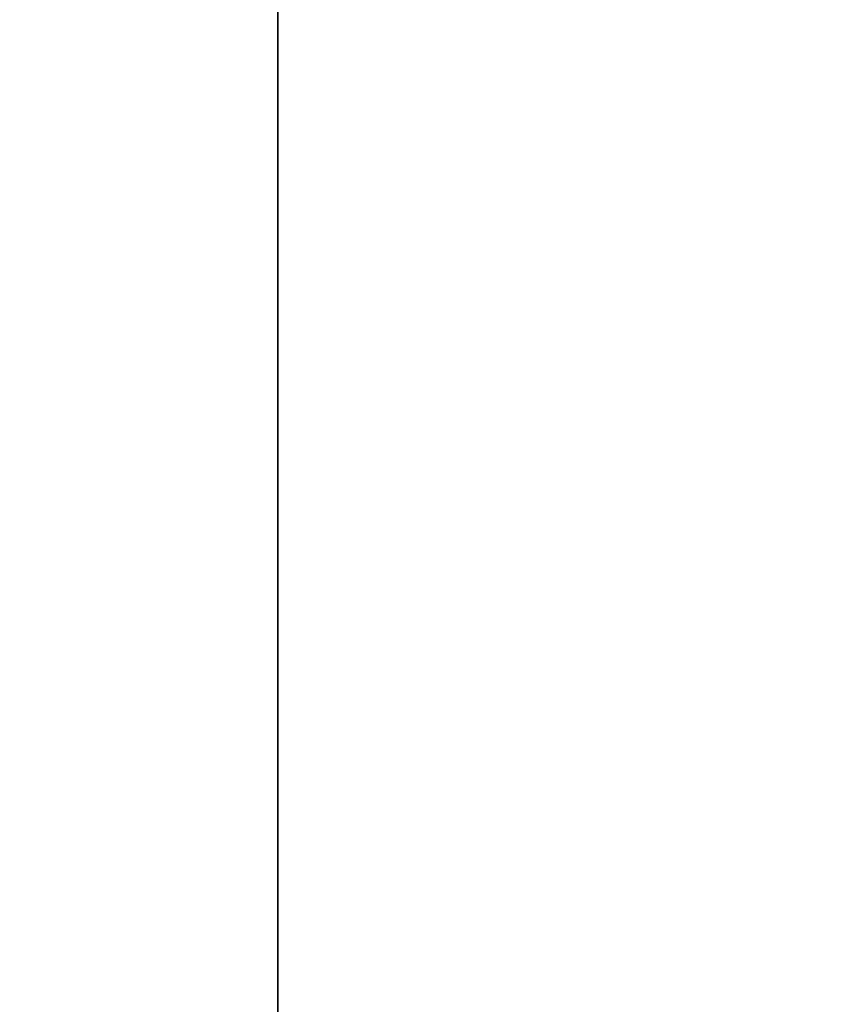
# Model space of a CAD drawing. Header units: millimetres. Extents: x -603 to 3703, y -120 to 193.
# Tile 48 of 256: x -413.87 to -409.62, y -14.25 to -9.04. Entities that reach past the tile are written whole.
import ezdxf

# ---------------------------------------------------------------- set-up
doc = ezdxf.new("R2010")
doc.units = ezdxf.units.MM
doc.layers.add('151', color=7, linetype='Continuous', true_color=0xffffff)

# ---------------------------------------------------------------- blocks, each defined once
blk = doc.blocks.new('UG_SURFACE_001')
at = {"layer": '151', "color": 252, "linetype": 'Continuous', "lineweight": 35}
for points in [[(602.5, -35, 2213.0001), (602.5, 174.4, 2213.0001), (-602.5, 174.4, 2213.0001), (-602.5, -35, 2213.0001)], [(-452.5, -35, 2063), (-452.5, 174.4, 2063), (452.5, 174.4, 2063), (452.5, -35, 2063)]]:
    blk.add_3dface(points, dxfattribs=at)
blk = doc.blocks.new('UG_SURFACE_010')
at = {"layer": '151', "color": 252, "linetype": 'Continuous', "lineweight": 35}
for points in [[(-414, 14.42, 2022.5), (-414, -46.92, 2022.5), (-412.5, -46.92, 2020.9999), (-412.5, 14.42, 2020.9999)], [(-412.5, 14.42, -7), (-412.5, -46.92, -7), (-414, -46.92, -7), (-414, 14.42, -7)], [(-412.5, -46.92, 2020.9999), (-412.5, -46.92, -7), (-412.5, 14.42, -7), (-412.5, 14.42, 2020.9999)]]:
    blk.add_3dface(points, dxfattribs=at)
blk = doc.blocks.new('UG_SURFACE_011')
at = {"layer": '151', "color": 252, "linetype": 'Continuous', "lineweight": 35}
for points in [[(-414, 14.42, 2022.5), (-414, -46.92, 2022.5), (-412.5, -46.92, 2020.9999), (-412.5, 14.42, 2020.9999)], [(-412.5, 14.42, -7), (-412.5, -46.92, -7), (-414, -46.92, -7), (-414, 14.42, -7)], [(-412.5, -46.92, 2020.9999), (-412.5, -46.92, -7), (-412.5, 14.42, -7), (-412.5, 14.42, 2020.9999)]]:
    blk.add_3dface(points, dxfattribs=at)
blk = doc.blocks.new('UG_SURFACE_012')
at = {"layer": '151', "color": 252, "linetype": 'Continuous', "lineweight": 35}
for points in [[(-414, -46.92, 2022.5), (414, -46.92, 2022.5), (414, 14.42, 2022.5), (-414, 14.42, 2022.5)], [(-414, -46.92, 2022.5), (-414, 14.42, 2022.5), (-412.5, 14.42, 2020.9999), (-412.5, -46.92, 2020.9999)], [(-412.5, -46.92, 2020.9999), (-412.5, 14.42, 2020.9999), (412.5, 14.42, 2020.9999), (412.5, -46.92, 2020.9999)]]:
    blk.add_3dface(points, dxfattribs=at)

msp = doc.modelspace()

# ---------------------------------------------------------------- linework, layer by layer
at = {"layer": '151', "color": 252, "linetype": 'Continuous', "lineweight": -3, "true_color": 0x939598}
for p, q in [((-412.5, 14.42, -7), (-412.5, -46.92, -7)), ((-412.5, -46.92, 2021), (-412.5, 14.42, 2021)), ((-412.5, -46.92, 2021), (-412.5, 14.42, 2021)), ((-412.5, 14.42, -7), (-412.5, -46.92, -7)), ((-412.5, -46.92, 2021), (-412.5, 14.42, 2021))]:
    msp.add_line(p, q, dxfattribs=at)

# ---------------------------------------------------------------- block references
for name in ['UG_SURFACE_001', 'UG_SURFACE_010', 'UG_SURFACE_011', 'UG_SURFACE_012']:
    msp.add_blockref(name, (0, 0), dxfattribs=at)

doc.saveas('drawing.dxf')
